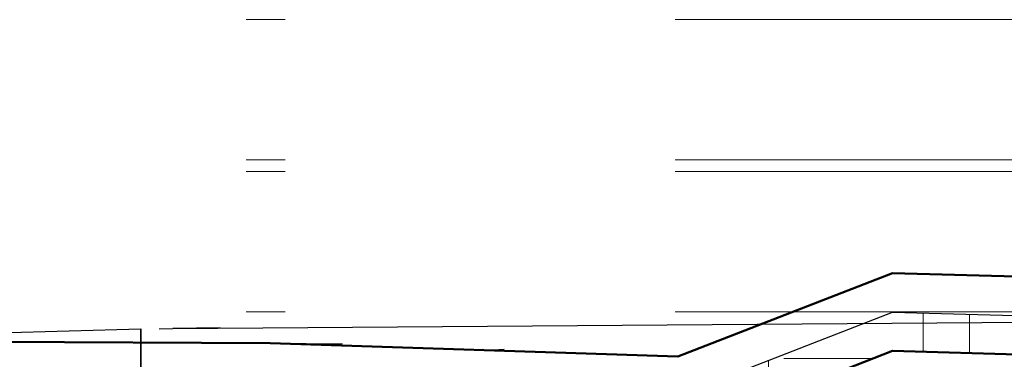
# Model space of a CAD drawing. Extents: x -805 to 3526, y -961 to 1039.
# Tile 28 of 256: x -758.972 to -756.447, y 30.803 to 31.675. Entities that reach past the tile are written whole.
import ezdxf

# ---------------------------------------------------------------- set-up
doc = ezdxf.new("R2010")
doc.units = 0
doc.linetypes.add('P-HP-Dorsten 2022 - Schnitt - Schnitt 9 rechts der Rampe$0$_Ebene_', pattern=[4, 2, -1, 0, -1])
for name, color, linetype in [('Block 1 cm', 251, 'Continuous'), ('Schnitt 1', 251, 'Continuous'), ('TTK-QP-rechts', 251, 'Continuous')]:
    doc.layers.add(name, color=color, linetype=linetype)
for name, color, linetype, lineweight in [('P-HP-Dorsten 2022 - Schnitt - Schnitt 9 rechts der Rampe$0$A-FLOR-LEVL', 51, 'Continuous', 5), ('P-HP-Dorsten 2022 - Schnitt - Schnitt 9 rechts der Rampe$0$VE22-087 - Bf_Dorsten-Hervest ModellRevit2021_rvt-1-Schnitt 9$0$A-FLOR', 192, 'Continuous', 9), ('P-HP-Dorsten 2022 - Schnitt - Schnitt 9 rechts der Rampe$0$VE22-087 - Bf_Dorsten-Hervest ModellRevit2021_rvt-1-Schnitt 9$0$A-FLOR-FNSH', 192, 'Continuous', 35), ('P-HP-Dorsten 2022 - Schnitt - Schnitt 9 rechts der Rampe$0$VE22-087 - Bf_Dorsten-Hervest ModellRevit2021_rvt-1-Schnitt 9$0$A-FLOR-MCUT', 51, 'Continuous', 9), ('P-HP-Dorsten 2022 - Schnitt - Schnitt 9 rechts der Rampe$0$VE22-087 - Bf_Dorsten-Hervest ModellRevit2021_rvt-1-Schnitt 9$0$A-FLOR-PATT', 8, 'Continuous', 35)]:
    doc.layers.add(name, color=color, linetype=linetype, lineweight=lineweight)

# ---------------------------------------------------------------- blocks, each defined once
blk = doc.blocks.new('Schnitt 1 cm')
at = {"layer": 'Schnitt 1'}
for p, q in [((21.16263161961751, -2.481639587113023), (18.15652117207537, -2.459546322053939)), ((21.04068348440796, -2.479561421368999), (21.16263161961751, -2.481639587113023)), ((21.16263161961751, -2.481639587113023), (21.04068348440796, -2.479561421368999)), ((21.19778466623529, -2.481975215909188), (21.16263178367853, -2.481639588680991)), ((22.99802410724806, -2.530764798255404), (21.24459521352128, -2.482326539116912)), ((21.24459521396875, -2.482421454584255), (21.24459615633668, -2.682326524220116)), ((21.24459533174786, -2.60242214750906), (21.24459533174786, -2.482422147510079))]:
    blk.add_line(p, q, dxfattribs=at)
blk = doc.blocks.new('P-HP-Dorsten 2022 - Schnitt - Schnitt 9 rechts der Rampe')
at = {"layer": 'P-HP-Dorsten 2022 - Schnitt - Schnitt 9 rechts der Rampe$0$VE22-087 - Bf_Dorsten-Hervest ModellRevit2021_rvt-1-Schnitt 9$0$A-FLOR-PATT', "lineweight": 9}
h = blk.add_hatch(dxfattribs=at)
h.set_pattern_fill('FP_5', color=251, scale=0.001, style=0, pattern_type=2)
h.set_pattern_definition([(21.294, (3161.693122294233, 35237.92277100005), (0.5916400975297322, 0.239619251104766), [0.09524899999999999, -0.01905, 0.0254, -0.01905, -0.476244]), (21.294, (3161.693122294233, 35237.92277100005), (0.5916400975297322, 0.239619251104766), [-0.158748, 0.09524899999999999, -0.380995]), (21.294, (3161.663540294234, 35237.91151200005), (0.5916400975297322, 0.239619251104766), [0.06349899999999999, -0.04762399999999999, 0.09524899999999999, -0.04762399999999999, -0.380995]), (21.294, (3161.663540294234, 35237.91151200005), (0.5916400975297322, 0.239619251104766), [-0.253997, 0.06349899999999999, -0.3174959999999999]), (21.294, (3161.870613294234, 35237.99583000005), (0.5916400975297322, 0.239619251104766), [0.07937399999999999, -0.03175, 0.07937399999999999, -0.444494]), (21.294, (3161.574794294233, 35237.88233400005), (0.5916400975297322, 0.239619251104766), [0.03175, -0.06349899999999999, 0.03175, -0.507993]), (90, (3161.633958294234, 35237.90539400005), (-0.591639, -0.221581), [0.00081183, -0.008208]), (90, (3161.811449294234, 35237.96916200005), (-0.591639, -0.221581), [0.00090203, -0.008118]), (90, (3161.959359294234, 35238.03042100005), (-0.591639, -0.221581), [0.00090203, -0.008118]), (22.049, (3161.888363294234, 35237.99905000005), (-3.557189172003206e-07, 0.009020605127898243), [0.045136, -0.5931860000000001]), (200.532, (3161.734536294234, 35237.93909400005), (-0.591639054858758, -0.2306014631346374), [0.044673, -0.587099]), (22.79500000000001, (3161.870613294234, 35237.99217700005), (1.192920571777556e-07, 0.0090205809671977), [0.028701, -0.613063]), (24.26400000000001, (3161.841031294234, 35237.98069200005), (-5.416173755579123e-08, 0.009020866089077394), [0.01574, -0.6332260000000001]), (24.26400000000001, (3161.988941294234, 35238.04195100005), (-5.416173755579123e-08, 0.009020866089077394), [0.012592, -0.636374]), (24.26400000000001, (3161.645790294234, 35237.91000600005), (-5.416173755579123e-08, 0.009020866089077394), [0.011018, -0.637948]), (198.2, (3161.781867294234, 35237.95763200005), (-3.26647586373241e-07, 0.009020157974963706), [0.015105, -0.607691]), (198.2, (3161.929777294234, 35238.01889100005), (-3.26647586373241e-07, 0.009020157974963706), [0.012084, -0.6107119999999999]), (198.2, (3161.622125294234, 35237.90078200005), (-3.26647586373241e-07, 0.009020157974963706), [0.010574, -0.612223]), (199.762, (3161.752286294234, 35237.94605700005), (1.226224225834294e-07, 0.00902028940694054), [0.028115, -0.6005499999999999])])
h.paths.add_polyline_path([(3142.842881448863, 35230.57460167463), (3143.39334029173, 35230.78919701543), (3143.308099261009, 35230.75738732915), (3142.851138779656, 35230.57924238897)])
h = blk.add_hatch(dxfattribs=at)
h.set_pattern_fill('FP_3', color=251, scale=0.001, style=0, pattern_type=2)
h.set_pattern_definition([(0, (3162.842069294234, 35234.45093900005), (0.3175, 0.3175), [0.3175, -0.3175]), (0, (3162.842069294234, 35234.57000100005), (0.3175, 0.3175), [0.3175, -0.3175]), (0, (3162.842069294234, 35234.68906400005), (0.3175, 0.3175), [0.3175, -0.3175]), (90, (3162.881757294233, 35234.72875100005), (-0.3175, 0.3175), [0.3175, -0.3175]), (90, (3163.000819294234, 35234.72875100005), (-0.3175, 0.3175), [0.3175, -0.3175]), (90, (3163.119882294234, 35234.72875100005), (-0.3175, 0.3175), [0.3175, -0.3175])])
h.paths.add_polyline_path([(3142.84287953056, 35230.37460155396), (3143.393340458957, 35230.58919649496), (3144.654983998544, 35230.55437723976), (3144.654983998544, 35230.65437723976), (3143.393340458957, 35230.68919649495), (3142.842879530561, 35230.47460155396), (3141.798053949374, 35230.50887321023), (3140.614373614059, 35230.51536172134), (3140.015406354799, 35230.52886484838), (3140.015406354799, 35230.42886484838), (3140.614373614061, 35230.41536172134), (3141.798053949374, 35230.40887321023)])
h = blk.add_hatch(dxfattribs=at)
h.set_pattern_fill('FP_4', color=251, scale=0.001, style=0, pattern_type=2)
h.set_pattern_definition([(358.126, (3162.884317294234, 35229.92874900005), (0.634659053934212, 0.01038516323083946), [0.09525, -0.01905, 0.0254, -0.01905, -0.476249]), (358.126, (3162.884317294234, 35229.92874900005), (0.634659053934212, 0.01038516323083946), [-0.15875, 0.09525, -0.381]), (358.126, (3162.852584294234, 35229.93072200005), (0.634659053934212, 0.01038516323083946), [0.0635, -0.047625, 0.09525, -0.047625, -0.381]), (358.126, (3162.852584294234, 35229.93072200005), (0.634659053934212, 0.01038516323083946), [-0.254, 0.0635, -0.3175]), (358.126, (3163.074715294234, 35229.93591400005), (0.634659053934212, 0.01038516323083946), [0.079375, -0.03175, 0.079375, -0.444499]), (358.126, (3162.757385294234, 35229.95252700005), (0.634659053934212, 0.01038516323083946), [0.03175, -0.0635, 0.03175, -0.5079990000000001]), (90, (3162.820851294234, 35229.95045100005), (-0.634659, 0.05191800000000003), [0.002804, -0.028347]), (90, (3163.011249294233, 35229.92553000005), (-0.634659, 0.05191800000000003), [0.003115, -0.028035]), (90, (3163.169914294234, 35229.93279800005), (-0.634659, 0.05191800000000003), [0.003115, -0.028035]), (0.9372500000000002, (3163.093755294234, 35229.92251900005), (5.216919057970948e-09, 0.03115016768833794), [0.04488299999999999, -0.5898609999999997]), (175.323, (3162.928743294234, 35229.92791800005), (-0.6346596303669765, 0.02077131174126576), [0.04502699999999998, -0.5917519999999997]), (3.744000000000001, (3163.074715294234, 35229.92329800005), (-8.37488145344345e-08, 0.03115047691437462), [0.028444, -0.6075729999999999]), (9.292000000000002, (3163.042982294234, 35229.92449200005), (-7.778228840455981e-07, 0.03115062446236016), [0.015597, -0.6275]), (9.292000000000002, (3163.201647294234, 35229.93176000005), (-7.778228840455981e-07, 0.03115062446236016), [0.012478, -0.6306189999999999]), (9.292000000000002, (3162.833545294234, 35229.95003500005), (-7.778228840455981e-07, 0.03115062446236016), [0.010918, -0.6321789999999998]), (167.099, (3162.979516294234, 35229.92656900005), (-1.539068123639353e-07, 0.03115035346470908), [0.015791, -0.6353039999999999]), (167.099, (3163.138181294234, 35229.93383700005), (-1.539068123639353e-07, 0.03115035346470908), [0.012633, -0.6384619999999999]), (167.099, (3162.808158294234, 35229.95086600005), (-1.539068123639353e-07, 0.03115035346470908), [0.011054, -0.6400409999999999]), (172.543, (3162.947783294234, 35229.92745100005), (-2.272487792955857e-07, 0.03115048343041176), [0.028625, -0.611447])])
h.paths.add_polyline_path([(3142.84287953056, 35230.57460155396), (3142.842882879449, 35230.57460285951), (3142.851138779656, 35230.57924238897), (3142.587415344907, 35230.58789261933), (3141.98378695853, 35230.60769182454), (3141.798054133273, 35230.60887313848), (3142.842859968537, 35230.57460155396)])
at = {"layer": 'P-HP-Dorsten 2022 - Schnitt - Schnitt 9 rechts der Rampe$0$A-FLOR-LEVL', "linetype": 'P-HP-Dorsten 2022 - Schnitt - Schnitt 9 rechts der Rampe$0$_Ebene_'}
for p, q in [((3138.736098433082, 35231.44000000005), (3179.524057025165, 35231.44000000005)), ((3138.736098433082, 35231.44000000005), (3179.524057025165, 35231.44000000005)), ((3138.736098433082, 35231.08000000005), (3179.524057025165, 35231.08000000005)), ((3138.736098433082, 35231.05000000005), (3179.524057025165, 35231.05000000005)), ((3138.736098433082, 35230.69000000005), (3179.524057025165, 35230.69000000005))]:
    blk.add_line(p, q, dxfattribs=at)
at = {"layer": 'P-HP-Dorsten 2022 - Schnitt - Schnitt 9 rechts der Rampe$0$VE22-087 - Bf_Dorsten-Hervest ModellRevit2021_rvt-1-Schnitt 9$0$A-FLOR', "color": 251, "lineweight": 25}
for p, q in [((3141.798053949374, 35230.60887321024), (3141.983787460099, 35230.60769237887)), ((3142.851138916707, 35230.57924210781), (3142.842879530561, 35230.57460155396))]:
    blk.add_line(p, q, dxfattribs=at)
at = {"layer": 'P-HP-Dorsten 2022 - Schnitt - Schnitt 9 rechts der Rampe$0$VE22-087 - Bf_Dorsten-Hervest ModellRevit2021_rvt-1-Schnitt 9$0$A-FLOR-FNSH', "color": 251, "lineweight": 50}
for p, q in [((3143.393340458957, 35230.78919649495), (3142.842879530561, 35230.57460155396)), ((3144.654983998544, 35230.75437723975), (3143.393340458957, 35230.78919649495)), ((3141.798053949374, 35230.60887321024), (3140.614373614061, 35230.61536172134)), ((3142.842879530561, 35230.57460155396), (3141.798053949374, 35230.60887321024)), ((3142.842879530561, 35230.37460155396), (3143.393340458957, 35230.58919649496)), ((3143.393340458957, 35230.58919649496), (3144.654983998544, 35230.55437723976))]:
    blk.add_line(p, q, dxfattribs=at)
at = {"layer": 'P-HP-Dorsten 2022 - Schnitt - Schnitt 9 rechts der Rampe$0$VE22-087 - Bf_Dorsten-Hervest ModellRevit2021_rvt-1-Schnitt 9$0$A-FLOR-MCUT', "color": 251, "lineweight": 25}
for p, q in [((3142.842879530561, 35230.47460155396), (3143.393340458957, 35230.68919649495)), ((3143.393340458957, 35230.68919649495), (3144.654983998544, 35230.65437723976))]:
    blk.add_line(p, q, dxfattribs=at)

msp = doc.modelspace()

# ---------------------------------------------------------------- block references
at = {"layer": 'Block 1 cm', "color": 251, "xscale": -1}
msp.add_blockref('Schnitt 1 cm', (-737.4171666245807, 33.36341886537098), dxfattribs=at)
at = {"layer": 'TTK-QP-rechts', "color": 251}
msp.add_blockref('P-HP-Dorsten 2022 - Schnitt - Schnitt 9 rechts der Rampe', (-3900.127913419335, -35199.76500513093), dxfattribs=at)

doc.saveas('drawing.dxf')
